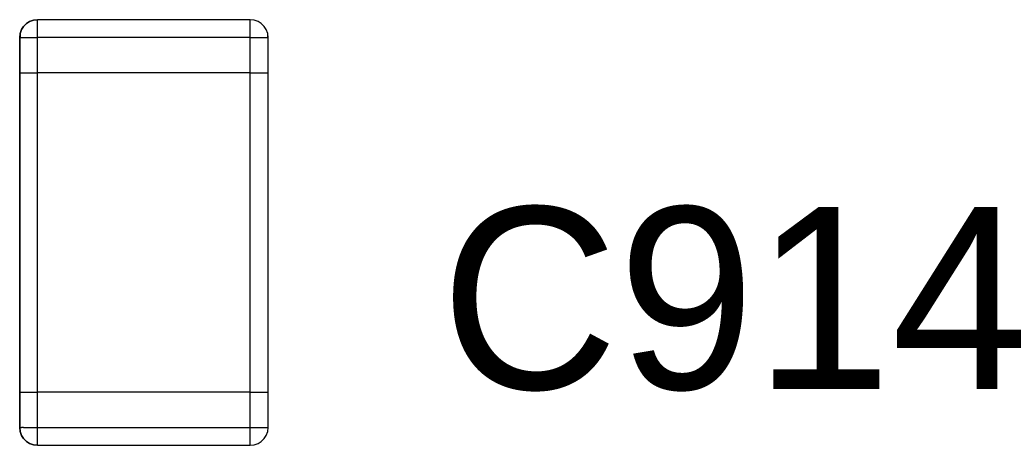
# Model space of a CAD drawing. Header units: inches. Extents: x 0 to 474, y -297 to 0.
# Tile 127 of 256: x 206.4 to 209.18, y -179.86 to -178.66. Entities that reach past the tile are written whole.
import ezdxf

# ---------------------------------------------------------------- set-up
doc = ezdxf.new("R2010")
doc.units = ezdxf.units.IN
doc.header["$MEASUREMENT"] = 0
doc.styles.add('Arial0', font='arial.ttf', dxfattribs={"height": 3.644212})

msp = doc.modelspace()

# ---------------------------------------------------------------- linework, layer by layer
at = {"color": 7, "true_color": 0xffffff}
for p, q in [((206.416, -178.68), (206.41, -178.689)), ((206.41, -178.689), (206.416, -178.68)), ((206.41, -178.689), (206.416, -178.68)), ((206.424, -178.672), (206.416, -178.68)), ((206.416, -178.68), (206.424, -178.672)), ((206.416, -178.68), (206.424, -178.672)), ((206.433, -178.666), (206.424, -178.672)), ((206.424, -178.672), (206.433, -178.666)), ((206.424, -178.672), (206.433, -178.666)), ((206.444, -178.662), (206.433, -178.666)), ((206.433, -178.666), (206.444, -178.662)), ((206.433, -178.666), (206.444, -178.662)), ((206.455, -178.661), (206.444, -178.662)), ((206.444, -178.662), (206.455, -178.661)), ((206.444, -178.662), (206.455, -178.661)), ((207.055, -178.661), (206.455, -178.661)), ((207.055, -178.661), (206.455, -178.661)), ((207.055, -178.661), (206.455, -178.661)), ((206.455, -178.662), (206.455, -178.661)), ((206.455, -178.662), (206.455, -178.661)), ((206.455, -178.666), (206.455, -178.662)), ((206.455, -178.666), (206.455, -178.662)), ((206.455, -178.672), (206.455, -178.666)), ((206.455, -178.672), (206.455, -178.666)), ((206.455, -178.68), (206.455, -178.672)), ((206.455, -178.68), (206.455, -178.672)), ((206.455, -178.689), (206.455, -178.68)), ((206.455, -178.689), (206.455, -178.68)), ((207.066, -178.662), (207.055, -178.661)), ((207.066, -178.662), (207.055, -178.661)), ((207.066, -178.662), (207.055, -178.661)), ((207.055, -178.662), (207.055, -178.661)), ((207.055, -178.662), (207.055, -178.661)), ((207.055, -178.666), (207.055, -178.662)), ((207.055, -178.666), (207.055, -178.662)), ((207.055, -178.672), (207.055, -178.666)), ((207.055, -178.672), (207.055, -178.666)), ((207.055, -178.68), (207.055, -178.672)), ((207.055, -178.68), (207.055, -178.672)), ((207.055, -178.689), (207.055, -178.68)), ((207.055, -178.689), (207.055, -178.68)), ((207.077, -178.666), (207.066, -178.662)), ((207.077, -178.666), (207.066, -178.662)), ((207.077, -178.666), (207.066, -178.662)), ((207.086, -178.672), (207.077, -178.666)), ((207.086, -178.672), (207.077, -178.666)), ((207.086, -178.672), (207.077, -178.666)), ((207.094, -178.68), (207.086, -178.672)), ((207.094, -178.68), (207.086, -178.672)), ((207.094, -178.68), (207.086, -178.672)), ((207.1, -178.689), (207.094, -178.68)), ((207.1, -178.689), (207.094, -178.68)), ((207.1, -178.689), (207.094, -178.68)), ((206.405, -178.711), (206.406, -178.7)), ((206.405, -178.711), (206.406, -178.7)), ((206.406, -178.711), (206.405, -178.711)), ((206.405, -178.711), (206.405, -178.811)), ((206.405, -178.811), (206.405, -178.711)), ((206.405, -178.811), (206.405, -178.711)), ((206.405, -178.711), (206.406, -178.711)), ((206.405, -178.711), (206.406, -178.711)), ((206.41, -178.689), (206.406, -178.7)), ((206.406, -178.7), (206.41, -178.689)), ((206.406, -178.7), (206.41, -178.689)), ((206.406, -178.7), (206.406, -178.711)), ((206.406, -178.711), (206.41, -178.711)), ((206.406, -178.711), (206.41, -178.711)), ((206.41, -178.711), (206.416, -178.711)), ((206.41, -178.711), (206.416, -178.711)), ((206.416, -178.711), (206.424, -178.711)), ((206.416, -178.711), (206.424, -178.711)), ((206.424, -178.711), (206.433, -178.711)), ((206.424, -178.711), (206.433, -178.711)), ((206.433, -178.711), (206.444, -178.711)), ((206.433, -178.711), (206.444, -178.711)), ((206.444, -178.711), (206.455, -178.711)), ((206.444, -178.711), (206.455, -178.711)), ((206.455, -178.7), (206.455, -178.689)), ((206.455, -178.7), (206.455, -178.689)), ((206.455, -178.711), (206.455, -178.7)), ((206.455, -178.711), (206.455, -178.7)), ((206.455, -178.811), (206.455, -178.711)), ((207.055, -178.711), (206.455, -178.711)), ((206.455, -178.811), (206.455, -178.711)), ((207.055, -178.711), (206.455, -178.711)), ((207.055, -178.7), (207.055, -178.689)), ((207.055, -178.7), (207.055, -178.689)), ((207.055, -178.711), (207.055, -178.7)), ((207.055, -178.711), (207.055, -178.7)), ((207.055, -178.811), (207.055, -178.711)), ((207.055, -178.711), (207.066, -178.711)), ((207.055, -178.811), (207.055, -178.711)), ((207.055, -178.711), (207.066, -178.711)), ((207.066, -178.711), (207.077, -178.711)), ((207.066, -178.711), (207.077, -178.711)), ((207.077, -178.711), (207.086, -178.711)), ((207.077, -178.711), (207.086, -178.711)), ((207.086, -178.711), (207.094, -178.711)), ((207.086, -178.711), (207.094, -178.711)), ((207.094, -178.711), (207.1, -178.711)), ((207.094, -178.711), (207.1, -178.711)), ((207.104, -178.7), (207.1, -178.689)), ((207.104, -178.7), (207.1, -178.689)), ((207.104, -178.7), (207.1, -178.689)), ((207.1, -178.711), (207.104, -178.711)), ((207.1, -178.711), (207.104, -178.711)), ((207.104, -178.711), (207.104, -178.7)), ((207.105, -178.711), (207.104, -178.7)), ((207.105, -178.711), (207.104, -178.7)), ((207.105, -178.711), (207.104, -178.711)), ((207.104, -178.711), (207.105, -178.711)), ((207.104, -178.711), (207.105, -178.711)), ((207.105, -178.811), (207.105, -178.711)), ((207.105, -178.811), (207.105, -178.711)), ((207.105, -178.811), (207.105, -178.711)), ((206.405, -178.811), (206.405, -179.711)), ((206.405, -178.811), (206.406, -178.811)), ((206.405, -179.711), (206.405, -178.811)), ((206.405, -178.811), (206.406, -178.811)), ((206.405, -178.811), (206.406, -178.811)), ((206.405, -179.711), (206.405, -178.811)), ((206.405, -178.811), (206.406, -178.811)), ((206.406, -178.811), (206.41, -178.811)), ((206.406, -178.811), (206.41, -178.811)), ((206.406, -178.811), (206.41, -178.811)), ((206.406, -178.811), (206.41, -178.811)), ((206.41, -178.811), (206.416, -178.811)), ((206.41, -178.811), (206.416, -178.811)), ((206.41, -178.811), (206.416, -178.811)), ((206.41, -178.811), (206.416, -178.811)), ((206.416, -178.811), (206.424, -178.811)), ((206.416, -178.811), (206.424, -178.811)), ((206.416, -178.811), (206.424, -178.811)), ((206.416, -178.811), (206.424, -178.811)), ((206.424, -178.811), (206.433, -178.811)), ((206.424, -178.811), (206.433, -178.811)), ((206.424, -178.811), (206.433, -178.811)), ((206.424, -178.811), (206.433, -178.811)), ((206.433, -178.811), (206.444, -178.811)), ((206.433, -178.811), (206.444, -178.811)), ((206.433, -178.811), (206.444, -178.811)), ((206.433, -178.811), (206.444, -178.811)), ((206.444, -178.811), (206.455, -178.811)), ((206.444, -178.811), (206.455, -178.811)), ((206.444, -178.811), (206.455, -178.811)), ((206.444, -178.811), (206.455, -178.811)), ((207.055, -178.811), (206.455, -178.811)), ((207.055, -178.811), (206.455, -178.811)), ((207.055, -178.811), (206.455, -178.811)), ((207.055, -178.811), (206.455, -178.811)), ((206.455, -179.711), (206.455, -178.811)), ((206.455, -179.711), (206.455, -178.811)), ((207.055, -178.811), (207.066, -178.811)), ((207.055, -178.811), (207.066, -178.811)), ((207.055, -178.811), (207.066, -178.811)), ((207.055, -178.811), (207.066, -178.811)), ((207.055, -179.711), (207.055, -178.811)), ((207.055, -179.711), (207.055, -178.811)), ((207.066, -178.811), (207.077, -178.811)), ((207.066, -178.811), (207.077, -178.811)), ((207.066, -178.811), (207.077, -178.811)), ((207.066, -178.811), (207.077, -178.811)), ((207.077, -178.811), (207.086, -178.811)), ((207.077, -178.811), (207.086, -178.811)), ((207.077, -178.811), (207.086, -178.811)), ((207.077, -178.811), (207.086, -178.811)), ((207.086, -178.811), (207.094, -178.811)), ((207.086, -178.811), (207.094, -178.811)), ((207.086, -178.811), (207.094, -178.811)), ((207.086, -178.811), (207.094, -178.811)), ((207.094, -178.811), (207.1, -178.811)), ((207.094, -178.811), (207.1, -178.811)), ((207.094, -178.811), (207.1, -178.811)), ((207.094, -178.811), (207.1, -178.811)), ((207.1, -178.811), (207.104, -178.811)), ((207.1, -178.811), (207.104, -178.811)), ((207.1, -178.811), (207.104, -178.811)), ((207.1, -178.811), (207.104, -178.811)), ((207.104, -178.811), (207.105, -178.811)), ((207.104, -178.811), (207.105, -178.811)), ((207.104, -178.811), (207.105, -178.811)), ((207.104, -178.811), (207.105, -178.811)), ((207.105, -179.711), (207.105, -178.811)), ((207.105, -179.711), (207.105, -178.811)), ((207.105, -179.711), (207.105, -178.811)), ((206.405, -179.711), (206.405, -179.811)), ((206.405, -179.711), (206.406, -179.711)), ((206.405, -179.811), (206.405, -179.711)), ((206.405, -179.711), (206.406, -179.711)), ((206.405, -179.711), (206.406, -179.711)), ((206.405, -179.811), (206.405, -179.711)), ((206.405, -179.711), (206.406, -179.711)), ((206.406, -179.711), (206.41, -179.711)), ((206.406, -179.711), (206.41, -179.711)), ((206.406, -179.711), (206.41, -179.711)), ((206.406, -179.711), (206.41, -179.711)), ((206.41, -179.711), (206.416, -179.711)), ((206.41, -179.711), (206.416, -179.711)), ((206.41, -179.711), (206.416, -179.711)), ((206.41, -179.711), (206.416, -179.711)), ((206.416, -179.711), (206.424, -179.711)), ((206.416, -179.711), (206.424, -179.711)), ((206.416, -179.711), (206.424, -179.711)), ((206.416, -179.711), (206.424, -179.711)), ((206.424, -179.711), (206.433, -179.711)), ((206.424, -179.711), (206.433, -179.711)), ((206.424, -179.711), (206.433, -179.711)), ((206.424, -179.711), (206.433, -179.711)), ((206.433, -179.711), (206.444, -179.711)), ((206.433, -179.711), (206.444, -179.711)), ((206.433, -179.711), (206.444, -179.711)), ((206.433, -179.711), (206.444, -179.711)), ((206.444, -179.711), (206.455, -179.711)), ((206.444, -179.711), (206.455, -179.711)), ((206.444, -179.711), (206.455, -179.711)), ((206.444, -179.711), (206.455, -179.711)), ((207.055, -179.711), (206.455, -179.711)), ((207.055, -179.711), (206.455, -179.711)), ((207.055, -179.711), (206.455, -179.711)), ((207.055, -179.711), (206.455, -179.711)), ((206.455, -179.811), (206.455, -179.711)), ((206.455, -179.811), (206.455, -179.711)), ((207.055, -179.711), (207.066, -179.711)), ((207.055, -179.711), (207.066, -179.711)), ((207.055, -179.711), (207.066, -179.711)), ((207.055, -179.711), (207.066, -179.711)), ((207.055, -179.811), (207.055, -179.711)), ((207.055, -179.811), (207.055, -179.711)), ((207.066, -179.711), (207.077, -179.711)), ((207.066, -179.711), (207.077, -179.711)), ((207.066, -179.711), (207.077, -179.711)), ((207.066, -179.711), (207.077, -179.711)), ((207.077, -179.711), (207.086, -179.711)), ((207.077, -179.711), (207.086, -179.711)), ((207.077, -179.711), (207.086, -179.711)), ((207.077, -179.711), (207.086, -179.711)), ((207.086, -179.711), (207.094, -179.711)), ((207.086, -179.711), (207.094, -179.711)), ((207.086, -179.711), (207.094, -179.711)), ((207.086, -179.711), (207.094, -179.711)), ((207.094, -179.711), (207.1, -179.711)), ((207.094, -179.711), (207.1, -179.711)), ((207.094, -179.711), (207.1, -179.711)), ((207.094, -179.711), (207.1, -179.711)), ((207.1, -179.711), (207.104, -179.711)), ((207.1, -179.711), (207.104, -179.711)), ((207.1, -179.711), (207.104, -179.711)), ((207.1, -179.711), (207.104, -179.711)), ((207.104, -179.711), (207.105, -179.711)), ((207.104, -179.711), (207.105, -179.711)), ((207.104, -179.711), (207.105, -179.711)), ((207.104, -179.711), (207.105, -179.711)), ((207.105, -179.811), (207.105, -179.711)), ((207.105, -179.811), (207.105, -179.711)), ((207.105, -179.811), (207.105, -179.711)), ((206.405, -179.811), (206.406, -179.822)), ((206.406, -179.822), (206.405, -179.811)), ((206.406, -179.822), (206.405, -179.811)), ((206.405, -179.811), (206.406, -179.811)), ((206.405, -179.811), (206.406, -179.811)), ((206.406, -179.811), (206.41, -179.811)), ((206.406, -179.811), (206.41, -179.811)), ((206.406, -179.822), (206.41, -179.833)), ((206.41, -179.833), (206.406, -179.822)), ((206.41, -179.833), (206.406, -179.822)), ((206.416, -179.811), (206.41, -179.811)), ((206.416, -179.811), (206.41, -179.811)), ((206.416, -179.811), (206.424, -179.811)), ((206.416, -179.811), (206.424, -179.811)), ((206.424, -179.811), (206.433, -179.811)), ((206.424, -179.811), (206.433, -179.811)), ((206.433, -179.811), (206.444, -179.811)), ((206.433, -179.811), (206.444, -179.811)), ((206.444, -179.811), (206.455, -179.811)), ((206.444, -179.811), (206.455, -179.811)), ((206.455, -179.822), (206.455, -179.811)), ((206.455, -179.811), (207.055, -179.811)), ((206.455, -179.822), (206.455, -179.811)), ((206.455, -179.811), (207.055, -179.811)), ((206.455, -179.833), (206.455, -179.822)), ((206.455, -179.833), (206.455, -179.822)), ((207.055, -179.811), (207.066, -179.811)), ((207.055, -179.822), (207.055, -179.811)), ((207.055, -179.811), (207.066, -179.811)), ((207.055, -179.822), (207.055, -179.811)), ((207.055, -179.833), (207.055, -179.822)), ((207.055, -179.833), (207.055, -179.822)), ((207.066, -179.811), (207.077, -179.811)), ((207.066, -179.811), (207.077, -179.811)), ((207.077, -179.811), (207.086, -179.811)), ((207.077, -179.811), (207.086, -179.811)), ((207.086, -179.811), (207.094, -179.811)), ((207.086, -179.811), (207.094, -179.811)), ((207.094, -179.811), (207.1, -179.811)), ((207.094, -179.811), (207.1, -179.811)), ((207.1, -179.811), (207.104, -179.811)), ((207.1, -179.811), (207.104, -179.811)), ((207.1, -179.833), (207.104, -179.822)), ((207.1, -179.833), (207.104, -179.822)), ((207.1, -179.833), (207.104, -179.822)), ((207.104, -179.822), (207.105, -179.811)), ((207.104, -179.822), (207.105, -179.811)), ((207.104, -179.822), (207.105, -179.811)), ((207.104, -179.811), (207.105, -179.811)), ((207.104, -179.811), (207.105, -179.811)), ((206.41, -179.833), (206.416, -179.842)), ((206.416, -179.842), (206.41, -179.833)), ((206.416, -179.842), (206.41, -179.833)), ((206.416, -179.842), (206.424, -179.85)), ((206.424, -179.85), (206.416, -179.842)), ((206.424, -179.85), (206.416, -179.842)), ((206.424, -179.85), (206.433, -179.856)), ((206.433, -179.856), (206.424, -179.85)), ((206.433, -179.856), (206.424, -179.85)), ((206.455, -179.842), (206.455, -179.833)), ((206.455, -179.842), (206.455, -179.833)), ((206.455, -179.85), (206.455, -179.842)), ((206.455, -179.85), (206.455, -179.842)), ((206.455, -179.856), (206.455, -179.85)), ((206.455, -179.856), (206.455, -179.85)), ((207.055, -179.842), (207.055, -179.833)), ((207.055, -179.842), (207.055, -179.833)), ((207.055, -179.85), (207.055, -179.842)), ((207.055, -179.85), (207.055, -179.842)), ((207.055, -179.856), (207.055, -179.85)), ((207.055, -179.856), (207.055, -179.85)), ((207.077, -179.856), (207.086, -179.85)), ((207.077, -179.856), (207.086, -179.85)), ((207.077, -179.856), (207.086, -179.85)), ((207.086, -179.85), (207.094, -179.842)), ((207.086, -179.85), (207.094, -179.842)), ((207.086, -179.85), (207.094, -179.842)), ((207.094, -179.842), (207.1, -179.833)), ((207.094, -179.842), (207.1, -179.833)), ((207.094, -179.842), (207.1, -179.833)), ((206.433, -179.856), (206.444, -179.86)), ((206.444, -179.86), (206.433, -179.856)), ((206.444, -179.86), (206.433, -179.856)), ((206.444, -179.86), (206.455, -179.861)), ((206.455, -179.861), (206.444, -179.86)), ((206.455, -179.861), (206.444, -179.86)), ((206.455, -179.86), (206.455, -179.856)), ((206.455, -179.86), (206.455, -179.856)), ((206.455, -179.861), (206.455, -179.86)), ((206.455, -179.861), (206.455, -179.86)), ((206.455, -179.861), (207.055, -179.861)), ((206.455, -179.861), (207.055, -179.861)), ((206.455, -179.861), (207.055, -179.861)), ((207.055, -179.86), (207.055, -179.856)), ((207.055, -179.86), (207.055, -179.856)), ((207.055, -179.861), (207.066, -179.86)), ((207.055, -179.861), (207.066, -179.86)), ((207.055, -179.861), (207.066, -179.86)), ((207.055, -179.861), (207.055, -179.86)), ((207.055, -179.861), (207.055, -179.86)), ((207.066, -179.86), (207.077, -179.856)), ((207.066, -179.86), (207.077, -179.856)), ((207.066, -179.86), (207.077, -179.856))]:
    msp.add_line(p, q, dxfattribs=at)
at = {"color": 18, "true_color": 0x000000}
for p, q in [((206.416, -178.68), (206.41, -178.689)), ((206.41, -178.689), (206.416, -178.68)), ((206.41, -178.689), (206.416, -178.68)), ((206.424, -178.672), (206.416, -178.68)), ((206.416, -178.68), (206.424, -178.672)), ((206.416, -178.68), (206.424, -178.672)), ((206.433, -178.666), (206.424, -178.672)), ((206.424, -178.672), (206.433, -178.666)), ((206.424, -178.672), (206.433, -178.666)), ((206.444, -178.662), (206.433, -178.666)), ((206.433, -178.666), (206.444, -178.662)), ((206.433, -178.666), (206.444, -178.662)), ((206.455, -178.661), (206.444, -178.662)), ((206.444, -178.662), (206.455, -178.661)), ((206.444, -178.662), (206.455, -178.661)), ((207.055, -178.661), (206.455, -178.661)), ((207.055, -178.661), (206.455, -178.661)), ((207.055, -178.661), (206.455, -178.661)), ((206.455, -178.662), (206.455, -178.661)), ((206.455, -178.662), (206.455, -178.661)), ((206.455, -178.666), (206.455, -178.662)), ((206.455, -178.666), (206.455, -178.662)), ((206.455, -178.672), (206.455, -178.666)), ((206.455, -178.672), (206.455, -178.666)), ((206.455, -178.68), (206.455, -178.672)), ((206.455, -178.68), (206.455, -178.672)), ((206.455, -178.689), (206.455, -178.68)), ((206.455, -178.689), (206.455, -178.68)), ((207.066, -178.662), (207.055, -178.661)), ((207.066, -178.662), (207.055, -178.661)), ((207.066, -178.662), (207.055, -178.661)), ((207.055, -178.662), (207.055, -178.661)), ((207.055, -178.662), (207.055, -178.661)), ((207.055, -178.666), (207.055, -178.662)), ((207.055, -178.666), (207.055, -178.662)), ((207.055, -178.672), (207.055, -178.666)), ((207.055, -178.672), (207.055, -178.666)), ((207.055, -178.68), (207.055, -178.672)), ((207.055, -178.68), (207.055, -178.672)), ((207.055, -178.689), (207.055, -178.68)), ((207.055, -178.689), (207.055, -178.68)), ((207.077, -178.666), (207.066, -178.662)), ((207.077, -178.666), (207.066, -178.662)), ((207.077, -178.666), (207.066, -178.662)), ((207.086, -178.672), (207.077, -178.666)), ((207.086, -178.672), (207.077, -178.666)), ((207.086, -178.672), (207.077, -178.666)), ((207.094, -178.68), (207.086, -178.672)), ((207.094, -178.68), (207.086, -178.672)), ((207.094, -178.68), (207.086, -178.672)), ((207.1, -178.689), (207.094, -178.68)), ((207.1, -178.689), (207.094, -178.68)), ((207.1, -178.689), (207.094, -178.68)), ((206.405, -178.711), (206.406, -178.7)), ((206.405, -178.711), (206.406, -178.7)), ((206.406, -178.711), (206.405, -178.711)), ((206.405, -178.711), (206.405, -178.811)), ((206.405, -178.811), (206.405, -178.711)), ((206.405, -178.811), (206.405, -178.711)), ((206.405, -178.711), (206.406, -178.711)), ((206.405, -178.711), (206.406, -178.711)), ((206.41, -178.689), (206.406, -178.7)), ((206.406, -178.7), (206.41, -178.689)), ((206.406, -178.7), (206.41, -178.689)), ((206.406, -178.7), (206.406, -178.711)), ((206.406, -178.711), (206.41, -178.711)), ((206.406, -178.711), (206.41, -178.711)), ((206.41, -178.711), (206.416, -178.711)), ((206.41, -178.711), (206.416, -178.711)), ((206.416, -178.711), (206.424, -178.711)), ((206.416, -178.711), (206.424, -178.711)), ((206.424, -178.711), (206.433, -178.711)), ((206.424, -178.711), (206.433, -178.711)), ((206.433, -178.711), (206.444, -178.711)), ((206.433, -178.711), (206.444, -178.711)), ((206.444, -178.711), (206.455, -178.711)), ((206.444, -178.711), (206.455, -178.711)), ((206.455, -178.7), (206.455, -178.689)), ((206.455, -178.7), (206.455, -178.689)), ((206.455, -178.711), (206.455, -178.7)), ((206.455, -178.711), (206.455, -178.7)), ((206.455, -178.811), (206.455, -178.711)), ((207.055, -178.711), (206.455, -178.711)), ((206.455, -178.811), (206.455, -178.711)), ((207.055, -178.711), (206.455, -178.711)), ((207.055, -178.7), (207.055, -178.689)), ((207.055, -178.7), (207.055, -178.689)), ((207.055, -178.711), (207.055, -178.7)), ((207.055, -178.711), (207.055, -178.7)), ((207.055, -178.811), (207.055, -178.711)), ((207.055, -178.711), (207.066, -178.711)), ((207.055, -178.811), (207.055, -178.711)), ((207.055, -178.711), (207.066, -178.711)), ((207.066, -178.711), (207.077, -178.711)), ((207.066, -178.711), (207.077, -178.711)), ((207.077, -178.711), (207.086, -178.711)), ((207.077, -178.711), (207.086, -178.711)), ((207.086, -178.711), (207.094, -178.711)), ((207.086, -178.711), (207.094, -178.711)), ((207.094, -178.711), (207.1, -178.711)), ((207.094, -178.711), (207.1, -178.711)), ((207.104, -178.7), (207.1, -178.689)), ((207.104, -178.7), (207.1, -178.689)), ((207.104, -178.7), (207.1, -178.689)), ((207.1, -178.711), (207.104, -178.711)), ((207.1, -178.711), (207.104, -178.711)), ((207.104, -178.711), (207.104, -178.7)), ((207.105, -178.711), (207.104, -178.7)), ((207.105, -178.711), (207.104, -178.7)), ((207.105, -178.711), (207.104, -178.711)), ((207.104, -178.711), (207.105, -178.711)), ((207.104, -178.711), (207.105, -178.711)), ((207.105, -178.811), (207.105, -178.711)), ((207.105, -178.811), (207.105, -178.711)), ((207.105, -178.811), (207.105, -178.711)), ((206.405, -178.811), (206.405, -179.711)), ((206.405, -178.811), (206.406, -178.811)), ((206.405, -179.711), (206.405, -178.811)), ((206.405, -178.811), (206.406, -178.811)), ((206.405, -178.811), (206.406, -178.811)), ((206.405, -179.711), (206.405, -178.811)), ((206.405, -178.811), (206.406, -178.811)), ((206.406, -178.811), (206.41, -178.811)), ((206.406, -178.811), (206.41, -178.811)), ((206.406, -178.811), (206.41, -178.811)), ((206.406, -178.811), (206.41, -178.811)), ((206.41, -178.811), (206.416, -178.811)), ((206.41, -178.811), (206.416, -178.811)), ((206.41, -178.811), (206.416, -178.811)), ((206.41, -178.811), (206.416, -178.811)), ((206.416, -178.811), (206.424, -178.811)), ((206.416, -178.811), (206.424, -178.811)), ((206.416, -178.811), (206.424, -178.811)), ((206.416, -178.811), (206.424, -178.811)), ((206.424, -178.811), (206.433, -178.811)), ((206.424, -178.811), (206.433, -178.811)), ((206.424, -178.811), (206.433, -178.811)), ((206.424, -178.811), (206.433, -178.811)), ((206.433, -178.811), (206.444, -178.811)), ((206.433, -178.811), (206.444, -178.811)), ((206.433, -178.811), (206.444, -178.811)), ((206.433, -178.811), (206.444, -178.811)), ((206.444, -178.811), (206.455, -178.811)), ((206.444, -178.811), (206.455, -178.811)), ((206.444, -178.811), (206.455, -178.811)), ((206.444, -178.811), (206.455, -178.811)), ((207.055, -178.811), (206.455, -178.811)), ((207.055, -178.811), (206.455, -178.811)), ((207.055, -178.811), (206.455, -178.811)), ((207.055, -178.811), (206.455, -178.811)), ((206.455, -179.711), (206.455, -178.811)), ((206.455, -179.711), (206.455, -178.811)), ((207.055, -178.811), (207.066, -178.811)), ((207.055, -178.811), (207.066, -178.811)), ((207.055, -178.811), (207.066, -178.811)), ((207.055, -178.811), (207.066, -178.811)), ((207.055, -179.711), (207.055, -178.811)), ((207.055, -179.711), (207.055, -178.811)), ((207.066, -178.811), (207.077, -178.811)), ((207.066, -178.811), (207.077, -178.811)), ((207.066, -178.811), (207.077, -178.811)), ((207.066, -178.811), (207.077, -178.811)), ((207.077, -178.811), (207.086, -178.811)), ((207.077, -178.811), (207.086, -178.811)), ((207.077, -178.811), (207.086, -178.811)), ((207.077, -178.811), (207.086, -178.811)), ((207.086, -178.811), (207.094, -178.811)), ((207.086, -178.811), (207.094, -178.811)), ((207.086, -178.811), (207.094, -178.811)), ((207.086, -178.811), (207.094, -178.811)), ((207.094, -178.811), (207.1, -178.811)), ((207.094, -178.811), (207.1, -178.811)), ((207.094, -178.811), (207.1, -178.811)), ((207.094, -178.811), (207.1, -178.811)), ((207.1, -178.811), (207.104, -178.811)), ((207.1, -178.811), (207.104, -178.811)), ((207.1, -178.811), (207.104, -178.811)), ((207.1, -178.811), (207.104, -178.811)), ((207.104, -178.811), (207.105, -178.811)), ((207.104, -178.811), (207.105, -178.811)), ((207.104, -178.811), (207.105, -178.811)), ((207.104, -178.811), (207.105, -178.811)), ((207.105, -179.711), (207.105, -178.811)), ((207.105, -179.711), (207.105, -178.811)), ((207.105, -179.711), (207.105, -178.811)), ((206.405, -179.711), (206.405, -179.811)), ((206.405, -179.711), (206.406, -179.711)), ((206.405, -179.811), (206.405, -179.711)), ((206.405, -179.711), (206.406, -179.711)), ((206.405, -179.711), (206.406, -179.711)), ((206.405, -179.811), (206.405, -179.711)), ((206.405, -179.711), (206.406, -179.711)), ((206.406, -179.711), (206.41, -179.711)), ((206.406, -179.711), (206.41, -179.711)), ((206.406, -179.711), (206.41, -179.711)), ((206.406, -179.711), (206.41, -179.711)), ((206.41, -179.711), (206.416, -179.711)), ((206.41, -179.711), (206.416, -179.711)), ((206.41, -179.711), (206.416, -179.711)), ((206.41, -179.711), (206.416, -179.711)), ((206.416, -179.711), (206.424, -179.711)), ((206.416, -179.711), (206.424, -179.711)), ((206.416, -179.711), (206.424, -179.711)), ((206.416, -179.711), (206.424, -179.711)), ((206.424, -179.711), (206.433, -179.711)), ((206.424, -179.711), (206.433, -179.711)), ((206.424, -179.711), (206.433, -179.711)), ((206.424, -179.711), (206.433, -179.711)), ((206.433, -179.711), (206.444, -179.711)), ((206.433, -179.711), (206.444, -179.711)), ((206.433, -179.711), (206.444, -179.711)), ((206.433, -179.711), (206.444, -179.711)), ((206.444, -179.711), (206.455, -179.711)), ((206.444, -179.711), (206.455, -179.711)), ((206.444, -179.711), (206.455, -179.711)), ((206.444, -179.711), (206.455, -179.711)), ((207.055, -179.711), (206.455, -179.711)), ((207.055, -179.711), (206.455, -179.711)), ((207.055, -179.711), (206.455, -179.711)), ((207.055, -179.711), (206.455, -179.711)), ((206.455, -179.811), (206.455, -179.711)), ((206.455, -179.811), (206.455, -179.711)), ((207.055, -179.711), (207.066, -179.711)), ((207.055, -179.711), (207.066, -179.711)), ((207.055, -179.711), (207.066, -179.711)), ((207.055, -179.711), (207.066, -179.711)), ((207.055, -179.811), (207.055, -179.711)), ((207.055, -179.811), (207.055, -179.711)), ((207.066, -179.711), (207.077, -179.711)), ((207.066, -179.711), (207.077, -179.711)), ((207.066, -179.711), (207.077, -179.711)), ((207.066, -179.711), (207.077, -179.711)), ((207.077, -179.711), (207.086, -179.711)), ((207.077, -179.711), (207.086, -179.711)), ((207.077, -179.711), (207.086, -179.711)), ((207.077, -179.711), (207.086, -179.711)), ((207.086, -179.711), (207.094, -179.711)), ((207.086, -179.711), (207.094, -179.711)), ((207.086, -179.711), (207.094, -179.711)), ((207.086, -179.711), (207.094, -179.711)), ((207.094, -179.711), (207.1, -179.711)), ((207.094, -179.711), (207.1, -179.711)), ((207.094, -179.711), (207.1, -179.711)), ((207.094, -179.711), (207.1, -179.711)), ((207.1, -179.711), (207.104, -179.711)), ((207.1, -179.711), (207.104, -179.711)), ((207.1, -179.711), (207.104, -179.711)), ((207.1, -179.711), (207.104, -179.711)), ((207.104, -179.711), (207.105, -179.711)), ((207.104, -179.711), (207.105, -179.711)), ((207.104, -179.711), (207.105, -179.711)), ((207.104, -179.711), (207.105, -179.711)), ((207.105, -179.811), (207.105, -179.711)), ((207.105, -179.811), (207.105, -179.711)), ((207.105, -179.811), (207.105, -179.711)), ((206.405, -179.811), (206.406, -179.822)), ((206.406, -179.822), (206.405, -179.811)), ((206.406, -179.822), (206.405, -179.811)), ((206.405, -179.811), (206.406, -179.811)), ((206.405, -179.811), (206.406, -179.811)), ((206.406, -179.811), (206.41, -179.811)), ((206.406, -179.811), (206.41, -179.811)), ((206.406, -179.822), (206.41, -179.833)), ((206.41, -179.833), (206.406, -179.822)), ((206.41, -179.833), (206.406, -179.822)), ((206.416, -179.811), (206.41, -179.811)), ((206.416, -179.811), (206.41, -179.811)), ((206.416, -179.811), (206.424, -179.811)), ((206.416, -179.811), (206.424, -179.811)), ((206.424, -179.811), (206.433, -179.811)), ((206.424, -179.811), (206.433, -179.811)), ((206.433, -179.811), (206.444, -179.811)), ((206.433, -179.811), (206.444, -179.811)), ((206.444, -179.811), (206.455, -179.811)), ((206.444, -179.811), (206.455, -179.811)), ((206.455, -179.822), (206.455, -179.811)), ((206.455, -179.811), (207.055, -179.811)), ((206.455, -179.822), (206.455, -179.811)), ((206.455, -179.811), (207.055, -179.811)), ((206.455, -179.833), (206.455, -179.822)), ((206.455, -179.833), (206.455, -179.822)), ((207.055, -179.811), (207.066, -179.811)), ((207.055, -179.822), (207.055, -179.811)), ((207.055, -179.811), (207.066, -179.811)), ((207.055, -179.822), (207.055, -179.811)), ((207.055, -179.833), (207.055, -179.822)), ((207.055, -179.833), (207.055, -179.822)), ((207.066, -179.811), (207.077, -179.811)), ((207.066, -179.811), (207.077, -179.811)), ((207.077, -179.811), (207.086, -179.811)), ((207.077, -179.811), (207.086, -179.811)), ((207.086, -179.811), (207.094, -179.811)), ((207.086, -179.811), (207.094, -179.811)), ((207.094, -179.811), (207.1, -179.811)), ((207.094, -179.811), (207.1, -179.811)), ((207.1, -179.811), (207.104, -179.811)), ((207.1, -179.811), (207.104, -179.811)), ((207.1, -179.833), (207.104, -179.822)), ((207.1, -179.833), (207.104, -179.822)), ((207.1, -179.833), (207.104, -179.822)), ((207.104, -179.822), (207.105, -179.811)), ((207.104, -179.822), (207.105, -179.811)), ((207.104, -179.822), (207.105, -179.811)), ((207.104, -179.811), (207.105, -179.811)), ((207.104, -179.811), (207.105, -179.811)), ((206.41, -179.833), (206.416, -179.842)), ((206.416, -179.842), (206.41, -179.833)), ((206.416, -179.842), (206.41, -179.833)), ((206.416, -179.842), (206.424, -179.85)), ((206.424, -179.85), (206.416, -179.842)), ((206.424, -179.85), (206.416, -179.842)), ((206.424, -179.85), (206.433, -179.856)), ((206.433, -179.856), (206.424, -179.85)), ((206.433, -179.856), (206.424, -179.85)), ((206.455, -179.842), (206.455, -179.833)), ((206.455, -179.842), (206.455, -179.833)), ((206.455, -179.85), (206.455, -179.842)), ((206.455, -179.85), (206.455, -179.842)), ((206.455, -179.856), (206.455, -179.85)), ((206.455, -179.856), (206.455, -179.85)), ((207.055, -179.842), (207.055, -179.833)), ((207.055, -179.842), (207.055, -179.833)), ((207.055, -179.85), (207.055, -179.842)), ((207.055, -179.85), (207.055, -179.842)), ((207.055, -179.856), (207.055, -179.85)), ((207.055, -179.856), (207.055, -179.85)), ((207.077, -179.856), (207.086, -179.85)), ((207.077, -179.856), (207.086, -179.85)), ((207.077, -179.856), (207.086, -179.85)), ((207.086, -179.85), (207.094, -179.842)), ((207.086, -179.85), (207.094, -179.842)), ((207.086, -179.85), (207.094, -179.842)), ((207.094, -179.842), (207.1, -179.833)), ((207.094, -179.842), (207.1, -179.833)), ((207.094, -179.842), (207.1, -179.833)), ((206.433, -179.856), (206.444, -179.86)), ((206.444, -179.86), (206.433, -179.856)), ((206.444, -179.86), (206.433, -179.856)), ((206.444, -179.86), (206.455, -179.861)), ((206.455, -179.861), (206.444, -179.86)), ((206.455, -179.861), (206.444, -179.86)), ((206.455, -179.86), (206.455, -179.856)), ((206.455, -179.86), (206.455, -179.856)), ((206.455, -179.861), (206.455, -179.86)), ((206.455, -179.861), (206.455, -179.86)), ((206.455, -179.861), (207.055, -179.861)), ((206.455, -179.861), (207.055, -179.861)), ((206.455, -179.861), (207.055, -179.861)), ((207.055, -179.86), (207.055, -179.856)), ((207.055, -179.86), (207.055, -179.856)), ((207.055, -179.861), (207.066, -179.86)), ((207.055, -179.861), (207.066, -179.86)), ((207.055, -179.861), (207.066, -179.86)), ((207.055, -179.861), (207.055, -179.86)), ((207.055, -179.861), (207.055, -179.86)), ((207.066, -179.86), (207.077, -179.856)), ((207.066, -179.86), (207.077, -179.856)), ((207.066, -179.86), (207.077, -179.856))]:
    msp.add_line(p, q, dxfattribs=at)

# ---------------------------------------------------------------- texts
at = {"color": 18, "true_color": 0x000000, "style": 'Arial0'}
msp.add_text('C914', height=0.51293, dxfattribs=at).set_placement((207.5901, -179.7024))

doc.saveas('drawing.dxf')
